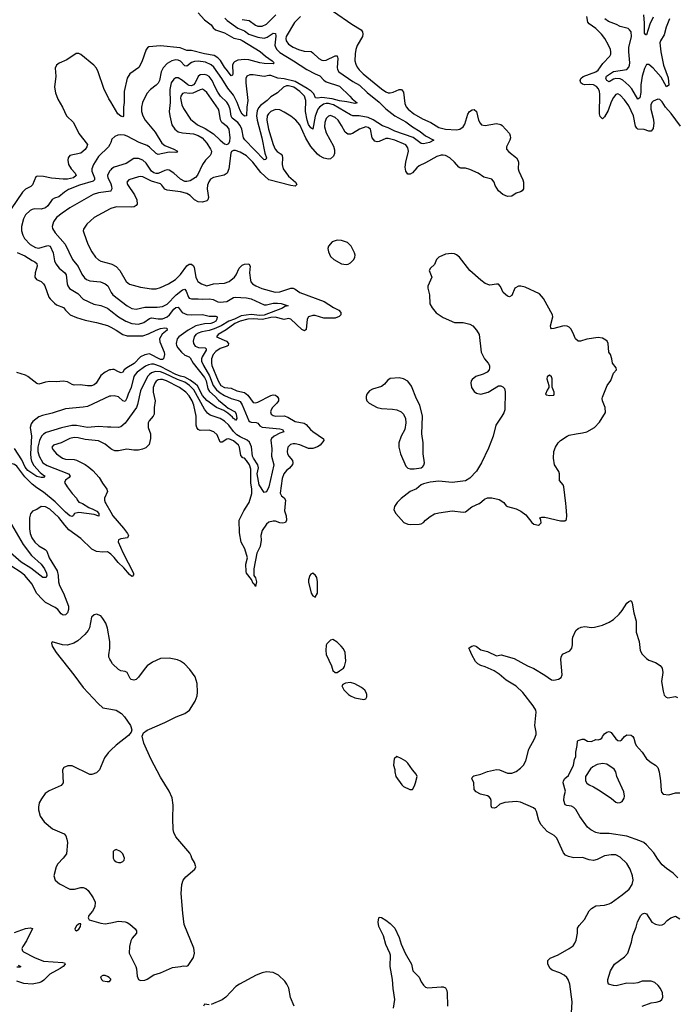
# Model space of a CAD drawing. Header units: inches. Extents: x 2293880 to 2522759, y 823965 to 1006879.
# Tile 195 of 256: x 2359176 to 2365119, y 975466 to 984381. Entities that reach past the tile are written whole.
import ezdxf

# ---------------------------------------------------------------- set-up
doc = ezdxf.new("R2010")
doc.units = ezdxf.units.IN
doc.header["$MEASUREMENT"] = 0
for name, color, linetype in [('C3957', 7, 'Continuous'), ('C3958', 7, 'Continuous'), ('C3967', 7, 'Continuous'), ('C3968', 7, 'Continuous')]:
    doc.layers.add(name, color=color, linetype=linetype)

msp = doc.modelspace()

# ---------------------------------------------------------------- linework, layer by layer
at = {"layer": 'C3957', "color": 5}
for points, elevation in [([(2360000, 979542.2), (2359990, 979552), (2359970, 979563), (2359930, 979560.5), (2359870, 979565.1), (2359830, 979586.4), (2359730, 979683.9), (2359622.2, 979762.2), (2359583.2, 979803.2), (2359530, 979872.9), (2359449.7, 979950), (2359410, 979970.7), (2359370, 979972.6), (2359330, 979947.3), (2359291, 979930), (2359273.8, 979906.2), (2359266.3, 979870), (2359265.5, 979770), (2359271.1, 979730), (2359286.8, 979690), (2359312.8, 979650), (2359350, 979615.8), (2359405.1, 979585.1), (2359421.8, 979570), (2359444, 979510), (2359514, 979390), (2359524.2, 979350), (2359528.5, 979290), (2359537.7, 979257.7), (2359571.3, 979190), (2359617.7, 979070), (2359618.9, 979041.1), (2359608.9, 979011.1), (2359590, 978992.5), (2359570, 978989.1), (2359550, 979001.5), (2359519.9, 979039.9), (2359498.4, 979058.4), (2359410, 979104.3), (2359381.1, 979130), (2359328.7, 979188.7), (2359288.4, 979270), (2359223.7, 979350), (2359190, 979376.8), (2359095.1, 979435.1)], 280), ([(2359743.2, 980000), (2359803.2, 979963.2), (2359839.3, 979950), (2359875.6, 979930), (2359893.2, 979910), (2359893.4, 979886.6), (2359850, 979901.2), (2359710, 979919.8), (2359670.7, 979910), (2359659.1, 979890), (2359650, 979883.6), (2359630, 979889.8), (2359590, 979921.5), (2359512.6, 980000)], 260), ([(2359956.1, 980000), (2360000, 979922.6)], 280), ([(2359101.5, 979810), (2359208, 979630), (2359284.2, 979530), (2359370.1, 979450.1), (2359402, 979410), (2359419.6, 979370), (2359422.4, 979350), (2359414.5, 979330), (2359384.5, 979330), (2359275.6, 979415.6), (2359188.5, 979468.5), (2358995.1, 979635.1)], 260), ([(2360000, 978576.4), (2359991.1, 978590), (2359983.5, 978610), (2359982.7, 978630), (2359990.7, 978690), (2359990.6, 978750.6), (2359970, 978872.7), (2359955.7, 978915.7), (2359930, 978960.5), (2359910, 978982), (2359870, 978998.9), (2359850, 978993.3), (2359827.2, 978970), (2359806.4, 978873.6), (2359796.5, 978850), (2359765.4, 978814.6), (2359702.6, 978757.4), (2359665.3, 978734.7), (2359610, 978719.3), (2359562.2, 978722.2), (2359471.3, 978748.7), (2359464.9, 978735.1), (2359470.6, 978710), (2359506, 978650), (2359666, 978450), (2359750, 978334), (2359886, 978190), (2359930, 978150.8), (2360000, 978139.1)], 320), ([(2360000, 977766.6), (2359976, 977744), (2359942.9, 977697.1), (2359897.3, 977590), (2359870, 977562.7), (2359830, 977546), (2359810, 977546.6), (2359650, 977626.6), (2359613.2, 977626.8), (2359576, 977610), (2359564, 977590), (2359568, 977470), (2359561.7, 977458.3), (2359552.4, 977447.6), (2359442.2, 977397.8), (2359406.4, 977373.6), (2359372.7, 977327.3), (2359352.6, 977290), (2359345.5, 977250), (2359347.1, 977227.1), (2359362.6, 977170), (2359396.9, 977116.9), (2359473.9, 977053.9), (2359578, 977010), (2359592.4, 976992.4), (2359602.8, 976962.8), (2359607.9, 976930), (2359598.4, 976830), (2359570.4, 976790), (2359522.1, 976737.9), (2359505.2, 976710), (2359486, 976630), (2359496.5, 976590), (2359536.6, 976556.6), (2359630, 976510.2), (2359672.7, 976507.3), (2359730, 976522.6), (2359750, 976523.1), (2359774.9, 976514.9), (2359797, 976497), (2359840.5, 976430), (2359858, 976390), (2359856.4, 976350), (2359834, 976310), (2359802, 976270), (2359795.5, 976250), (2359806, 976230), (2359910, 976200.2), (2359950, 976193.6), (2360000, 976203.7)], 320), ([(2359130, 976117.7), (2359230, 976153.5), (2359270, 976159.8), (2359293.3, 976153.3), (2359238.6, 976041.4), (2359203.8, 975990), (2359195.2, 975970), (2359201.1, 975950), (2359210, 975941.7), (2359309.1, 975889.1), (2359390, 975856.6), (2359565.2, 975845.2), (2359582.8, 975842.8), (2359587, 975830), (2359570.2, 975810), (2359541.8, 975790), (2359450, 975738.1), (2359394.8, 975685.2), (2359373, 975670), (2359350, 975660.4), (2359290, 975649.9), (2359214.6, 975654.6), (2359150, 975674.9)], 280), ([(2359160.8, 975820.8), (2359187.3, 975810), (2359177.2, 975802.8), (2359150, 975803.5)], 260), ([(2360000, 975692.7), (2359987, 975710), (2359970, 975718.5), (2359950, 975726.9), (2359930, 975728), (2359906.4, 975713.6), (2359915.8, 975690), (2359930, 975680.2), (2359967.6, 975672.4), (2359990, 975674), (2360000, 975687.3)], 320)]:
    msp.add_lwpolyline(points, dxfattribs=dict(at, elevation=elevation))
at = {"layer": 'C3957', "color": 5, "elevation": 320}
msp.add_lwpolyline([(2359714.8, 976194.8), (2359704.9, 976190), (2359690, 976177), (2359676.3, 976150), (2359678, 976138), (2359690, 976130.8), (2359710, 976146.7), (2359726.6, 976170), (2359730, 976194)], close=True, dxfattribs=at)
at = {"layer": 'C3958', "color": 5}
for points, elevation in [([(2360000, 983637.6), (2359984, 983664), (2359938.8, 983758.8), (2359886.3, 983910), (2359870, 983941.1), (2359846, 983970), (2359730, 984066.9), (2359710, 984075.1), (2359686.4, 984073.6), (2359603.1, 984016.9), (2359532.9, 983987.1), (2359510.4, 983970), (2359496.7, 983943.3), (2359502.2, 983870), (2359490.2, 983770), (2359500.2, 983720.2), (2359522.6, 983662.6), (2359563.2, 983590), (2359599.5, 983510), (2359662, 983450), (2359711.3, 983350), (2359790, 983250.4), (2359784.9, 983230), (2359770, 983205.1), (2359730, 983172.4), (2359631, 983150), (2359614, 983130), (2359610.3, 983109.7), (2359616.9, 983070), (2359640.7, 983030), (2359678.2, 982990), (2359686.2, 982970), (2359664.2, 982950), (2359610, 982938.3), (2359570, 982935.8), (2359464.9, 982944.9), (2359390, 982962.7), (2359334.9, 982965.1), (2359322, 982958), (2359293.3, 982886.7), (2359275.5, 982870), (2359230, 982845.7), (2359200.6, 982819.4), (2359098.8, 982670)], 220), ([(2360000, 983270.4), (2359992.9, 983250), (2359980.9, 983230), (2359890, 983140.9), (2359843.5, 983070), (2359828.5, 983030), (2359828.6, 983010), (2359851.8, 982948.2), (2359853.7, 982930), (2359842.3, 982917.7), (2359717.2, 982882.8), (2359617.8, 982842.2), (2359581.1, 982818.9), (2359530, 982776.8), (2359490, 982764.5), (2359470, 982752.4), (2359430, 982695.3), (2359410, 982677.1), (2359370, 982666.3), (2359310, 982668.7), (2359290, 982663.9), (2359270, 982652.1), (2359230, 982613.5), (2359210, 982576.9), (2359193.9, 982510), (2359193.4, 982470), (2359203, 982430), (2359219.6, 982399.6), (2359270, 982344.2), (2359318.5, 982318.5), (2359350, 982313.5), (2359430, 982336.3), (2359451.2, 982331.2), (2359478.8, 982270), (2359490, 982198.8), (2359502.4, 982170), (2359532.1, 982132.1), (2359583.6, 982090), (2359595.8, 982070), (2359606.2, 981990), (2359612.8, 981970), (2359628.1, 981948.1), (2359701.4, 981901.4), (2359752, 981852), (2359846.3, 981806.3), (2359910, 981794.6), (2359970, 981770.1), (2360000, 981745.9)], 240), ([(2360000, 983021.7), (2359990.1, 983010), (2359971.4, 982970), (2359972.7, 982950), (2359995.1, 982910), (2360000, 982893.4)], 260), ([(2360000, 982829.9), (2359890, 982814.4), (2359840.4, 982799.6), (2359630, 982677.3), (2359559.6, 982630), (2359510, 982589.8), (2359481.8, 982550), (2359471.1, 982510), (2359472.9, 982490), (2359496.3, 982450), (2359588.4, 982350), (2359654.3, 982210), (2359705.6, 982145.6), (2359738.1, 982078.1), (2359763.8, 982043.8), (2359781.3, 982030), (2359810, 982017.7), (2359908.5, 982008.5), (2359948.5, 981990), (2359973.8, 981970), (2360000, 981918.1)], 260), ([(2360000, 982672), (2359993.4, 982670), (2359850, 982589.7), (2359784.9, 982530), (2359754.6, 982485.4), (2359751.8, 982470), (2359756.9, 982450), (2359792.7, 982350), (2359830, 982280.4), (2359863.1, 982230), (2359888, 982208), (2359910, 982195.5), (2360000, 982169.3)], 280), ([(2359154, 982274), (2359224, 982244), (2359290, 982200.5), (2359313.1, 982190), (2359332.4, 982172.4), (2359335, 982150), (2359316.6, 982090), (2359311.7, 982050), (2359328.4, 982028.4), (2359370.5, 982010), (2359392.7, 981990), (2359404.4, 981970), (2359441.1, 981870), (2359452.3, 981852.3), (2359490, 981813.7), (2359510, 981799.5), (2359573.8, 981773.8), (2359590.3, 981750), (2359632.4, 981710), (2359690, 981684.7), (2359770, 981659.8), (2359870, 981640.6), (2359970, 981612.2), (2360000, 981596.7)], 220), ([(2360000, 981212), (2359990, 981209.9), (2359949.6, 981190.4), (2359910, 981159.2), (2359866.9, 981090), (2359850, 981074.8), (2359825.4, 981065.4), (2359790, 981065.7), (2359724.7, 981075.3), (2359670, 981073), (2359650, 981078.7), (2359610, 981103.6), (2359570, 981109.6), (2359510, 981103.5), (2359450, 981104.7), (2359410, 981098.7), (2359350, 981080.5), (2359330, 981086.6), (2359250, 981151.5), (2359230, 981161.3), (2359150, 981185.6)], 220), ([(2360000, 980971.8), (2359990, 980971.1), (2359790, 980879.3), (2359750, 980871.6), (2359590, 980856.5), (2359470, 980819.2), (2359381.7, 980798.3), (2359350, 980786), (2359296.3, 980743.7), (2359279.4, 980720.6), (2359271.6, 980690), (2359283, 980610), (2359274.1, 980450), (2359277.3, 980410), (2359283.9, 980383.9), (2359305.1, 980345.1), (2359361.1, 980281.1), (2359390, 980255.8), (2359403, 980250), (2359390, 980237), (2359370, 980236.8), (2359330, 980245.8), (2359250, 980300.7), (2359226.7, 980330), (2359194.7, 980394.7), (2359130, 980499.8)], 240), ([(2360000, 980690.5), (2359970, 980690.8), (2359890, 980698.9), (2359790, 980688.5), (2359690, 980708), (2359647.7, 980707.7), (2359553.5, 980686.5), (2359415.3, 980644.7), (2359391, 980629), (2359373.9, 980610), (2359354.5, 980570), (2359340.3, 980510), (2359341, 980470), (2359350.8, 980430), (2359386.8, 980370), (2359423.3, 980343.3), (2359617.6, 980270), (2359633.6, 980250), (2359623.2, 980236.8), (2359589.3, 980210.7), (2359581.6, 980190), (2359604.2, 980150), (2359650, 980090.1), (2359689.3, 980050), (2359694.8, 980034.8), (2359712.3, 980012.3), (2359730, 980008.1), (2359743.2, 980000)], 260), ([(2360000, 980496.9), (2359950, 980537.4), (2359890, 980569), (2359770, 980579.5), (2359705.4, 980594.6), (2359670, 980597.9), (2359629.6, 980590.4), (2359550, 980548.8), (2359483, 980530), (2359467.6, 980510), (2359474.9, 980490), (2359509, 980450), (2359563.7, 980410), (2359590, 980401.5), (2359670, 980399.1), (2359690, 980394.3), (2359770, 980353.7), (2359803, 980330), (2359839.4, 980299.4), (2359896.4, 980236.4), (2359924.4, 980184.4), (2359966, 980130), (2359970.7, 980110), (2359944.9, 980050), (2359943.8, 980030), (2359950.4, 980010), (2359956.1, 980000)], 280), ([(2359512.6, 980000), (2359496.4, 980016.4), (2359390, 980103.2), (2359330, 980143), (2359290, 980176.4), (2359222.1, 980242.1), (2359150, 980337.4), (2359130, 980353.1), (2359090, 980365), (2359070, 980365.5), (2359030, 980356.8), (2359001.2, 980338.8), (2358965, 980295), (2358944.1, 980230), (2358928.1, 980150), (2358943.1, 980090), (2358975.2, 980030), (2358984.5, 980000)], 260)]:
    msp.add_lwpolyline(points, dxfattribs=dict(at, elevation=elevation))
at = {"layer": 'C3967', "color": 5}
for points, elevation in [([(2360000, 979922.6), (2360018.5, 979890), (2360115.9, 979775.9), (2360151.3, 979730), (2360161.5, 979710), (2360151.8, 979688.2), (2360090, 979680.7), (2360070, 979672.6), (2360067.5, 979652.5), (2360110, 979556.5), (2360206.8, 979370), (2360206.5, 979353.5), (2360197.7, 979342.3), (2360190, 979338.2), (2360170, 979357.5), (2360119.5, 979419.5), (2360066.6, 979466.6), (2360030, 979512.6), (2360000, 979542.2)], 280), ([(2361579.2, 980000), (2361572.8, 979932.8), (2361586.4, 979890), (2361590.4, 979849.6), (2361581, 979830), (2361557, 979823), (2361530, 979825.4), (2361490, 979839.1), (2361470, 979841.1), (2361430, 979831.3), (2361410, 979814), (2361370, 979756.2), (2361359.1, 979710), (2361360.2, 979670), (2361351.6, 979610), (2361323.2, 979550), (2361294.2, 979410), (2361296.6, 979350), (2361310, 979326.4), (2361318.9, 979290), (2361310, 979248), (2361304.9, 979264.9), (2361290, 979275.8), (2361272.8, 979312.8), (2361230, 979368.9), (2361224.8, 979384.8), (2361224.2, 979450), (2361237.2, 979510), (2361213.5, 979590), (2361181.7, 979650), (2361164.6, 979735.4), (2361163.5, 979850), (2361204.7, 979935.3), (2361246.9, 980000)], 280), ([(2362586.5, 980000), (2362567.5, 979972.5), (2362563.4, 979943.4), (2362580.5, 979910), (2362651.3, 979830), (2362690, 979814), (2362710, 979810.6), (2362790, 979814), (2362810, 979817.3), (2362830, 979827.3), (2362849.2, 979850), (2362890, 979882.8), (2362930, 979906), (2362970, 979917.3), (2363090, 979934.8), (2363190, 979921), (2363210, 979926), (2363269.5, 979970.5), (2363335.5, 980000)], 320), ([(2363565.2, 980000), (2363579.8, 979979.8), (2363592.3, 979972.3), (2363670, 979951.6), (2363711.2, 979931.2), (2363758, 979898), (2363811, 979830), (2363830, 979814.8), (2363870, 979805.5), (2363882, 979810), (2363895.1, 979824.9), (2363894, 979850), (2363884, 979870), (2363902.4, 979877.6), (2363930, 979875.6), (2364070, 979844.5), (2364110, 979842.6), (2364124.4, 979855.6), (2364128.3, 979891.7), (2364122.9, 979970), (2364119.3, 980000)], 320), ([(2364169.7, 975389.7), (2364176.5, 975490), (2364156, 975650), (2364139.4, 975690), (2364126.6, 975710), (2364104, 975730), (2364065.6, 975750), (2363995.8, 975775.8), (2363977.4, 975790), (2363956, 975830), (2363957.4, 975862.6), (2363976.6, 975883.4), (2364050, 975913.7), (2364150, 975970.2), (2364184.2, 975995.8), (2364201.1, 976018.9), (2364211.6, 976048.4), (2364223.1, 976110), (2364224.9, 976155.1), (2364239.6, 976180.4), (2364287.3, 976232.7), (2364330, 976313), (2364350, 976334.4), (2364390, 976356.5), (2364470, 976364.6), (2364510, 976375.3), (2364530, 976385.3), (2364630, 976457.8), (2364691.1, 976510), (2364719.8, 976550), (2364727.4, 976590), (2364722, 976630), (2364701.7, 976690), (2364670, 976739.6), (2364610, 976798), (2364570, 976818.9), (2364530, 976818.3), (2364470, 976809.7), (2364402, 976778), (2364370, 976768.7), (2364330, 976774.8), (2364270, 976794), (2364190, 976793.6), (2364144, 976804), (2364115.8, 976815.8), (2364098, 976838), (2364037.8, 976970), (2364013.3, 976993.3), (2363950, 977031.8), (2363896.8, 977090), (2363875.8, 977130), (2363853, 977213), (2363844, 977230), (2363826.6, 977246.6), (2363710, 977296.4), (2363670, 977301.2), (2363566, 977294), (2363523, 977277), (2363489.6, 977249.6), (2363470, 977241.3), (2363450, 977243.7), (2363443.5, 977263.5), (2363443, 977310), (2363436.2, 977330), (2363425.1, 977345.1), (2363410, 977353), (2363345.2, 977370), (2363306, 977390), (2363289.3, 977410), (2363285.2, 977470), (2363269.3, 977510), (2363277.2, 977530), (2363285.4, 977534.6), (2363350, 977548.8), (2363410, 977574.9), (2363490, 977592.4), (2363518, 977590), (2363590, 977560.3), (2363630, 977558.5), (2363670, 977574), (2363710, 977603.1), (2363735.4, 977630), (2363756, 977670), (2363784.1, 977775.9), (2363834, 977870), (2363849.7, 977910), (2363851.5, 977930), (2363838.5, 977990), (2363851.7, 978110), (2363847.7, 978130), (2363824.5, 978170), (2363728.6, 978290), (2363670, 978346.6), (2363580, 978400), (2363514.9, 978454.9), (2363470, 978484.4), (2363390, 978522.9), (2363350, 978532.3), (2363321.2, 978550), (2363301.2, 978570), (2363269.6, 978629.6), (2363248.7, 978671.3), (2363242, 978690), (2363245.2, 978694.8), (2363268, 978710), (2363290, 978714.8), (2363310, 978706.8), (2363350, 978676.3), (2363410, 978659.5), (2363490, 978622.8), (2363534, 978630), (2363650, 978597.1), (2363771.2, 978531.2), (2363830, 978505.5), (2363930, 978447.4), (2363990, 978405.2), (2364010, 978402.3), (2364051.1, 978408.9), (2364076.2, 978423.8), (2364086, 978450), (2364073.1, 978586.9), (2364076.3, 978610), (2364090, 978635.5), (2364153.6, 978666.4), (2364174, 978690), (2364180.2, 978719.8), (2364178, 978770), (2364182, 978790), (2364208.2, 978851.8), (2364231.1, 978868.9), (2364258.9, 978881.1), (2364290, 978885.7), (2364350, 978879.1), (2364378, 978882), (2364450, 978899.6), (2364510, 978924.9), (2364549.1, 978950.9), (2364600.4, 978999.6), (2364627.9, 979032.1), (2364670, 979097.1), (2364690, 979113.4), (2364710, 979121), (2364719.5, 979099.5), (2364734, 979010), (2364756.3, 978936.3), (2364756, 978836), (2364781.3, 978750), (2364790.4, 978670), (2364810, 978635.5), (2364850, 978596.3), (2364870, 978580.7), (2364930, 978560.5), (2364972.4, 978532.4), (2364990.4, 978510.4), (2364996.4, 978470), (2364985.7, 978390), (2364999.9, 978299.9), (2365010, 978266), (2365026.9, 978246.9), (2365042.4, 978242.4), (2365110, 978253.4), (2365130, 978243.1)], 280), ([(2360000, 976203.7), (2360070, 976218), (2360130, 976214), (2360150, 976208), (2360173.3, 976193.3), (2360220.5, 976150), (2360234, 976130), (2360232, 976110), (2360194.5, 976065.5), (2360180.6, 976039.4), (2360169.3, 975990.7), (2360167.2, 975930), (2360226.7, 975810), (2360233.3, 975786.7), (2360239.9, 975719.9), (2360250, 975691.3), (2360270, 975680.7), (2360310, 975686), (2360330, 975692.7), (2360390, 975732), (2360450, 975750.4), (2360559.5, 975800.5), (2360632, 975808), (2360655.3, 975815.3), (2360690, 975811.3), (2360702, 975818), (2360749.5, 975890.5), (2360758.4, 975930), (2360753.1, 975973.1), (2360666, 976190), (2360651.8, 976290), (2360638, 976470), (2360644.2, 976550), (2360657, 976590), (2360680.8, 976619.2), (2360761.2, 976690), (2360769.2, 976710), (2360757.2, 976750), (2360733.2, 976790), (2360729.2, 976810), (2360715.9, 976835.9), (2360590, 976981.2), (2360570, 977022), (2360564.7, 977050), (2360562, 977150), (2360564.7, 977270), (2360556.9, 977336.9), (2360530, 977395.3), (2360450, 977524), (2360363, 977690), (2360299.3, 977830), (2360285.6, 977894.4), (2360296, 977924), (2360330, 977947.3), (2360490, 978016.4), (2360593.2, 978070), (2360670, 978099.3), (2360712.1, 978127.9), (2360765.6, 978210), (2360781.3, 978258.7), (2360786.7, 978293.3), (2360783.5, 978370), (2360762.9, 978430), (2360716.2, 978496.2), (2360668.2, 978548.2), (2360632.7, 978572.7), (2360604.9, 978584.9), (2360530, 978601.6), (2360450, 978597.4), (2360377, 978563), (2360330.4, 978530), (2360310.3, 978510), (2360251.2, 978428.8), (2360230, 978407.3), (2360210, 978399.5), (2360186, 978406), (2360176.2, 978416.2), (2360150, 978469.2), (2360130, 978479.5), (2360090, 978484.7), (2360070, 978496.3), (2360017.4, 978550), (2360000, 978576.4)], 320), ([(2360000, 978139.1), (2360050, 978130.8), (2360098.5, 978098.5), (2360124.7, 978070), (2360178.8, 977990), (2360191, 977950), (2360186, 977930), (2360161.4, 977898.6), (2360050, 977813.6), (2360000, 977766.6)], 320), ([(2365132.1, 976610), (2365090, 976653.5), (2365030, 976694.5), (2364991.1, 976730), (2364950, 976780.5), (2364916.4, 976836.4), (2364849.7, 976910), (2364823.5, 976930), (2364790, 976947.2), (2364670, 976987.6), (2364510, 977014.2), (2364430, 977011.3), (2364390, 977021.1), (2364344.5, 977044.5), (2364313.6, 977070), (2364245.6, 977165.6), (2364208.5, 977228.5), (2364190, 977249.5), (2364170, 977259.5), (2364126.8, 977266.8), (2364113.2, 977273.2), (2364100.9, 977310), (2364103.7, 977350), (2364116.6, 977396.6), (2364096, 977470), (2364097.2, 977490), (2364109, 977510), (2364142, 977538), (2364189.3, 977630.7), (2364198.6, 977681.4), (2364209, 977710), (2364209, 977750), (2364222.7, 977810), (2364225.2, 977850), (2364230, 977856), (2364265.4, 977865.4), (2364285.4, 977865.4), (2364314, 977850), (2364350, 977846), (2364390, 977862.8), (2364410, 977861), (2364430, 977866), (2364444, 977876), (2364449.4, 977890.6), (2364470, 977916), (2364490, 977930.8), (2364510, 977936), (2364530, 977926), (2364571, 977870), (2364590, 977854.8), (2364610, 977850.8), (2364622.7, 977857.3), (2364650, 977890.8), (2364670, 977906.8), (2364710, 977902.8), (2364726, 977890), (2364735.2, 977875.2), (2364746, 977830), (2364755.5, 977810), (2364810.4, 977750), (2364850.2, 977690.2), (2364890, 977655.8), (2364930.6, 977630), (2364950.4, 977610), (2364963.1, 977570), (2364976.9, 977490), (2364980.6, 977400.6), (2364985.7, 977385.7), (2365000.7, 977370), (2365050, 977361.6), (2365110, 977379.5), (2365150, 977381.5)], 260), ([(2364809.2, 975450), (2364890, 975479.6), (2364935.8, 975484.2), (2364970, 975494.4), (2364987.3, 975510), (2364996.9, 975530), (2364994.3, 975570), (2364975.1, 975610), (2364955.6, 975635.6), (2364923.3, 975663.3), (2364890, 975675.1), (2364810, 975675.3), (2364770, 975661.4), (2364730, 975654), (2364670, 975658.8), (2364574.5, 975634.5), (2364550, 975636), (2364506, 975650), (2364498, 975670), (2364498, 975690), (2364522.7, 975770), (2364559.3, 975830), (2364650, 975895.5), (2364680.7, 975930), (2364712.7, 976030), (2364724.5, 976090), (2364755.3, 976164.7), (2364767.7, 976212.3), (2364799, 976270), (2364813.6, 976286.4), (2364830, 976291.3), (2364850, 976284.7), (2364896, 976210), (2364930, 976190.7), (2364970, 976182), (2364990, 976184.9), (2365010, 976194.8), (2365035.5, 976224.5), (2365069.5, 976250.5), (2365110, 976262.8), (2365150, 976240.7)], 260), ([(2362559.1, 975430), (2362571.3, 975510), (2362554.8, 975610), (2362549.8, 975690), (2362529.8, 975810), (2362532.3, 975910), (2362527.1, 975930), (2362489.2, 976009.2), (2362470, 976086.6), (2362427.6, 976170), (2362421.3, 976210), (2362427.6, 976250), (2362430, 976254.8), (2362450, 976253.4), (2362490, 976228.2), (2362530, 976198.4), (2362570, 976156.3), (2362611.7, 976071.7), (2362629.1, 976010), (2362663.9, 975930), (2362723.1, 975830), (2362734, 975770), (2362790, 975710.8), (2362808.2, 975670), (2362830, 975640.7), (2362850, 975622.8), (2362870, 975616), (2362990, 975625.5), (2363010, 975624.9), (2363030, 975614.8), (2363043, 975590), (2363046, 975570), (2363048.5, 975450)], 280), ([(2361659.3, 975450), (2361627.8, 975527.8), (2361612.8, 975612.8), (2361594.5, 975650), (2361575.4, 975675.4), (2361517.2, 975730), (2361470, 975754.5), (2361410, 975759.5), (2361370, 975751.8), (2361316, 975730), (2361166, 975650), (2361133, 975627), (2361041, 975530), (2361010, 975506), (2360910, 975465.2)], 320), ([(2360000, 975687.3), (2360002, 975690), (2360000, 975692.7)], 320), ([(2360890, 975461.2), (2360850, 975468), (2360841, 975450)], 320)]:
    msp.add_lwpolyline(points, dxfattribs=dict(at, elevation=elevation))
for points, elevation in [([(2361830, 979368.7), (2361810, 979362), (2361802.8, 979350), (2361790.8, 979310), (2361790.7, 979289.3), (2361814.8, 979190), (2361830, 979166), (2361850, 979151.3), (2361871.6, 979188.4), (2361872.1, 979292.1), (2361864, 979330), (2361854, 979350)], 320), ([(2362010, 978769.2), (2361990, 978762), (2361956, 978730), (2361950, 978718), (2361946, 978670), (2361950, 978632), (2361998.8, 978530), (2362011.3, 978490), (2362030, 978471.3), (2362050, 978471.3), (2362070, 978484.7), (2362108, 978510), (2362116, 978524), (2362126.3, 978573.7), (2362120.7, 978650), (2362106.2, 978686.2), (2362086.6, 978710), (2362050, 978744.5)], 320), ([(2362170, 978379), (2362125.4, 978374.6), (2362099.6, 978360.4), (2362092, 978350), (2362110, 978314), (2362152, 978270), (2362170, 978258), (2362210, 978241), (2362290, 978224.7), (2362310, 978232), (2362319, 978250), (2362319, 978270), (2362313.2, 978290), (2362299, 978310), (2362270, 978334), (2362210, 978369)], 320), ([(2362590, 977708.7), (2362564.7, 977690), (2362558, 977630), (2362571.1, 977591.1), (2362571.3, 977570), (2362581, 977530), (2362633.2, 977453.2), (2362650, 977438.8), (2362708, 977412), (2362730, 977412), (2362750, 977444.7), (2362759.5, 977470), (2362772.3, 977530), (2362765.2, 977550), (2362729.6, 977589.6), (2362690, 977648.7), (2362670, 977668.7), (2362630, 977693.2)], 320), ([(2364450, 977647.6), (2364403.9, 977636.1), (2364364.4, 977615.6), (2364341.7, 977598.3), (2364295.5, 977530), (2364297.6, 977490), (2364310, 977468), (2364330, 977452.4), (2364370, 977434.9), (2364430, 977399.3), (2364533, 977330), (2364570, 977296.3), (2364590, 977290.5), (2364610, 977293), (2364630, 977302), (2364647.5, 977332.5), (2364649.6, 977350.4), (2364643, 977390), (2364581.3, 977530), (2364572.8, 977570), (2364555.8, 977595.8), (2364490, 977640.9)], 260), ([(2360050, 976868), (2360030, 976858), (2360022, 976850), (2360021, 976830), (2360022.8, 976790), (2360031, 976770), (2360050, 976754.8), (2360070, 976750.8), (2360090, 976751), (2360110, 976758), (2360122, 976770), (2360124, 976790), (2360110, 976828), (2360088.9, 976848.9)], 340)]:
    msp.add_lwpolyline(points, close=True, dxfattribs=dict(at, elevation=elevation))
at = {"layer": 'C3968', "color": 5}
for points, elevation in [([(2362015, 984455), (2362180.9, 984340.9), (2362266.4, 984290), (2362279.5, 984270), (2362282.3, 984250), (2362277.6, 984230), (2362231.4, 984148.6), (2362218.1, 984110), (2362212.8, 984072.8), (2362210.1, 984010), (2362217.6, 983977.6), (2362231.4, 983951.4), (2362247.9, 983927.9), (2362285.8, 983890), (2362450, 983754.3), (2362490, 983727.1), (2362510, 983720.1), (2362530, 983719.5), (2362555, 983725), (2362610, 983749.2), (2362632.2, 983750), (2362650, 983724.9), (2362661.8, 983621.8), (2362672.6, 983592.6), (2362691.9, 983570), (2362742.7, 983530), (2362822.5, 983482.5), (2362896, 983450), (2362970, 983404.8), (2363030, 983389.6), (2363130, 983384.1), (2363160.7, 983390), (2363189.7, 983410), (2363203.5, 983436.5), (2363233.1, 983526.9), (2363247, 983550), (2363270, 983564), (2363290, 983566.8), (2363310.3, 983550.3), (2363328.4, 983470), (2363342.9, 983442.9), (2363356, 983430), (2363390, 983423.1), (2363490, 983440.3), (2363530, 983432.7), (2363543.1, 983423.1), (2363610, 983351), (2363616.3, 983330), (2363618, 983310), (2363613.4, 983290), (2363582, 983230), (2363582, 983210), (2363603.4, 983183.4), (2363673.4, 983130), (2363685.5, 983110), (2363690.6, 983090), (2363688.1, 983031.9), (2363692.4, 983010), (2363730.4, 982930), (2363734.9, 982910), (2363734.8, 982850), (2363724.7, 982830), (2363710, 982821.2), (2363670.5, 982809.5), (2363630, 982783.7), (2363590, 982779.3), (2363550, 982799.3), (2363510, 982832.7), (2363478.3, 982878.3), (2363469.4, 982910), (2363450, 982935.6), (2363375.3, 982955.3), (2363325.2, 982990), (2363250, 983026), (2363210, 983036.2), (2363170, 983035.6), (2363159.7, 983039.7), (2363150, 983044.5), (2363112.4, 983090), (2363068.7, 983130), (2363031.2, 983151.2), (2363010, 983155.4), (2362990, 983155.3), (2362950, 983142.7), (2362850, 983084.5), (2362790, 983056.5), (2362770, 983040.7), (2362730, 982995.8), (2362710, 982980.9), (2362690, 982981.2), (2362670, 983009), (2362664.6, 983044.6), (2362669.9, 983090), (2362694.5, 983190), (2362690, 983221.6), (2362670, 983247.8), (2362571.3, 983290), (2362510, 983304.2), (2362490, 983304.4), (2362430, 983277.6), (2362410, 983275.6), (2362390, 983281.1), (2362367.1, 983310), (2362349.8, 983389.8), (2362330, 983405.7), (2362310, 983409.7), (2362250, 983390.8), (2362188.8, 983351.2), (2362170, 983344.1), (2362145.6, 983345.6), (2362122, 983362), (2362090, 983424), (2362057.2, 983470), (2362030, 983495.1), (2361990, 983513.5), (2361970, 983508), (2361950, 983485.6), (2361937.2, 983450), (2361935.8, 983410), (2361950, 983357.3), (2362015.5, 983235.5), (2362024.1, 983204.1), (2362024.8, 983170), (2362015.2, 983144.8), (2361990, 983122), (2361970, 983118.7), (2361930, 983127.3), (2361890, 983147.7), (2361870, 983164.2), (2361810, 983234), (2361767.1, 983307.1), (2361710, 983427.9), (2361675.7, 983470), (2361630, 983508.2), (2361570, 983544.8), (2361530, 983563.7), (2361490, 983569.1), (2361447.6, 983550), (2361426.4, 983530), (2361415.3, 983510), (2361413.8, 983470), (2361429.2, 983390), (2361470, 983251.8), (2361487.4, 983210), (2361507.1, 983187.1), (2361543, 983163), (2361551.8, 983150), (2361555, 983130), (2361550.7, 983070), (2361561.2, 983030), (2361610, 982964.5), (2361673.7, 982910), (2361683.8, 982890), (2361670, 982874.5), (2361630, 982878.7), (2361430, 982931.6), (2361357.7, 982997.7), (2361287.1, 983090), (2361230, 983147), (2361170, 983182.5), (2361130, 983195.3), (2361110, 983196.3), (2361093.9, 983186.1), (2361087.3, 983172.7), (2361069.4, 983030.6), (2361052.7, 982990), (2361026.6, 982973.4), (2360930, 982953.7), (2360904.3, 982935.7), (2360886.9, 982913.1), (2360876.1, 982883.9), (2360872.2, 982850), (2360883.5, 982770), (2360878.9, 982750), (2360870, 982741.7), (2360830, 982729.8), (2360790, 982731.8), (2360759.2, 982750), (2360718, 982790), (2360690, 982807.9), (2360630, 982823.9), (2360510, 982836.8), (2360490, 982847.8), (2360463.5, 982883.5), (2360450, 982894.4), (2360370, 982918.2), (2360290, 982959.1), (2360270, 982961.4), (2360250, 982957), (2360164, 982930), (2360145.7, 982910), (2360151.4, 982890), (2360214, 982794), (2360235, 982750), (2360238.5, 982710), (2360230, 982698), (2360212.6, 982687.4), (2360190, 982684.5), (2360052.3, 982687.7), (2360000, 982672)], 280), ([(2360790, 984442.5), (2360850, 984380.9), (2360910, 984333.4), (2360927.7, 984307.7), (2360948.6, 984288.6), (2361030, 984262.8), (2361113.9, 984213.9), (2361170, 984201.9), (2361190, 984193.4), (2361353.1, 984093.1), (2361400.9, 984050), (2361460.8, 984010), (2361480.3, 983990), (2361470, 983982.3), (2361390, 983983.1), (2361349.6, 983989.6), (2361250, 984017.3), (2361210, 984020.3), (2361150, 984013.8), (2361121.1, 983998.9), (2361110.7, 983989.3), (2361101.6, 983970), (2361105.8, 983894.2), (2361100.9, 983879.1), (2361090, 983871.3), (2361058.2, 983918.2), (2361028.9, 983950), (2360992.1, 984012.1), (2360970, 984034.9), (2360935.4, 984055.4), (2360850, 984070.8), (2360730, 984100.6), (2360690, 984101.1), (2360627.6, 984127.6), (2360450, 984145.6), (2360345.9, 984134.1), (2360332.4, 984127.6), (2360320.3, 984110), (2360282, 983998), (2360252.9, 983947.1), (2360172.4, 983890), (2360148.4, 983851.6), (2360121.3, 983730), (2360122.7, 983630), (2360116.4, 983590), (2360116.1, 983510), (2360110, 983500.5), (2360090, 983507), (2360065, 983530), (2360000, 983637.6)], 220), ([(2361716.9, 984410), (2361664, 984356), (2361587, 984230), (2361584.3, 984210), (2361588.8, 984190), (2361610, 984160.7), (2361650, 984131.9), (2361699.3, 984110), (2361750, 984097.4), (2361812.7, 984092.7), (2361830, 984082.4), (2361882.4, 984030), (2361910, 984014.2), (2361930, 984011.6), (2361950, 984015.9), (2362030, 984055.2), (2362050, 984054), (2362056.5, 984030), (2362049, 983949), (2362051.6, 983930), (2362063.2, 983910), (2362190, 983821.5), (2362250, 983789.4), (2362320.3, 983720.3), (2362430, 983635), (2362490, 983572.5), (2362571.3, 983511.3), (2362670, 983457.1), (2362731.2, 983411.2), (2362799.6, 983370), (2362850, 983330.2), (2362922.8, 983290), (2362886, 983270), (2362830, 983258.5), (2362810, 983259.7), (2362735.8, 983315.8), (2362570, 983371.2), (2362510, 983400.7), (2362458.8, 983418.8), (2362373.7, 983473.7), (2362330, 983496.4), (2362249.6, 983510.4), (2362190, 983511.3), (2362170, 983518.7), (2362016.4, 983610), (2361970, 983623.5), (2361950, 983623.5), (2361924.2, 983615.8), (2361890.1, 983590), (2361875.5, 983570), (2361850, 983508.2), (2361830, 983389.6), (2361810, 983401), (2361790, 983433.2), (2361776.7, 983470), (2361762.5, 983550), (2361766.7, 983650), (2361752.6, 983690), (2361711.6, 983730), (2361658.2, 983770), (2361610, 983782.3), (2361590, 983780.7), (2361562.8, 983770), (2361510, 983717.7), (2361450, 983683.5), (2361416.5, 983650), (2361355.2, 983604.8), (2361336.9, 983583.1), (2361325, 983555), (2361320.1, 983510), (2361325.8, 983470), (2361367.5, 983310), (2361393.4, 983173.4), (2361410.2, 983130), (2361404.5, 983115.5), (2361390, 983113.3), (2361212.9, 983292.9), (2361202.8, 983310), (2361185.1, 983390), (2361170, 983422.9), (2361148.8, 983448.8), (2361100.2, 983490), (2361088.6, 983508.6), (2361080.6, 983570), (2361065.3, 983610), (2361050, 983633.4), (2360994.7, 983690), (2360970, 983723.9), (2360943.9, 983770), (2360917.7, 983830), (2360890, 983866.1), (2360870, 983879.5), (2360850, 983886.1), (2360810, 983882), (2360790, 983865.4), (2360764.2, 983810), (2360750, 983792.7), (2360730, 983783), (2360710, 983783.8), (2360697.1, 983790), (2360650, 983829.9), (2360610, 983853.2), (2360590, 983853.6), (2360570, 983843.5), (2360545.5, 983810), (2360535.6, 983750), (2360538.4, 983630), (2360530.2, 983550), (2360533.8, 983510), (2360552.6, 983430), (2360578.9, 983390), (2360610, 983366.2), (2360650, 983355.2), (2360750, 983346.3), (2360790, 983331.6), (2360828.3, 983310), (2360870, 983263.8), (2360904, 983210), (2360911, 983190), (2360909.3, 983170), (2360898.6, 983150), (2360859.1, 983110), (2360829.2, 983070), (2360785.7, 982974.3), (2360767, 982953), (2360718.3, 982921.7), (2360690, 982914.6), (2360670, 982917.4), (2360630, 982938.5), (2360570, 982992.2), (2360530, 983018.6), (2360510, 983020.2), (2360490, 983014.7), (2360430, 982989.9), (2360410, 982988.5), (2360390, 982994.1), (2360369.9, 983010), (2360321.1, 983081.1), (2360290, 983108.1), (2360250, 983124.1), (2360210, 983125.1), (2360139.8, 983080.2), (2360030, 983046.9), (2360008.3, 983031.7), (2360000, 983021.7)], 260), ([(2361033.5, 984393.5), (2361054.2, 984374.2), (2361150, 984303.4), (2361210, 984281.2), (2361250, 984249.5), (2361330, 984222.8), (2361390, 984214.6), (2361417.1, 984222.9), (2361470, 984258.6), (2361490, 984255.5), (2361492.9, 984232.8), (2361486.4, 984150), (2361490, 984133), (2361504.1, 984110), (2361530, 984082.6), (2361655.2, 984010), (2361774, 983930), (2361850, 983890.1), (2361893.3, 983873.2), (2361930, 983832.4), (2361950, 983818.5), (2362070, 983779.2), (2362164, 983690), (2362184.6, 983664.6), (2362230.8, 983629.2), (2362210, 983621.1), (2362138.1, 983638.1), (2362070, 983645), (2362004.3, 983664.3), (2361910, 983678), (2361870, 983670.6), (2361854.3, 983674.3), (2361837.9, 983710), (2361814.6, 983734.6), (2361779.3, 983759.3), (2361670, 983820.6), (2361570, 983844.1), (2361512.2, 983852.2), (2361450, 983875.3), (2361430, 983876.8), (2361390, 983867.1), (2361290, 983882.4), (2361257.7, 983882.3), (2361231.7, 983870), (2361223, 983850), (2361222.7, 983810), (2361241.2, 983650), (2361232.4, 983587.6), (2361230.1, 983509.9), (2361210, 983506.8), (2361190, 983526.6), (2361170, 983558), (2361144, 983630), (2361110, 983697.2), (2361060.8, 983760.8), (2361006.1, 983850), (2360931.6, 983951.6), (2360910, 983973), (2360856.3, 983996.3), (2360790, 984006.5), (2360757.5, 984002.5), (2360730, 983993.1), (2360690, 983959.8), (2360670, 983963.1), (2360630, 984005.3), (2360610, 984016), (2360590, 984017.5), (2360552, 984008), (2360510, 983985.3), (2360473.7, 983946.3), (2360457.4, 983910), (2360440.2, 983830), (2360430, 983805.1), (2360412.6, 983787.4), (2360358.5, 983750), (2360327.6, 983712.4), (2360286, 983630), (2360277.3, 983590), (2360278, 983550), (2360290.2, 983510), (2360311.2, 983470), (2360403.6, 983363.6), (2360463.2, 983263.2), (2360490, 983241.5), (2360570.8, 983210), (2360604.7, 983190), (2360598, 983182), (2360590, 983179), (2360530, 983182), (2360430, 983159.8), (2360410, 983169.8), (2360350, 983228.1), (2360330, 983241), (2360257.4, 983270), (2360150, 983327.3), (2360125.3, 983334.7), (2360090, 983337.2), (2360065.4, 983334.6), (2360036.2, 983323.8), (2360010, 983299.3), (2360000, 983270.4)], 240), ([(2361190, 984382.6), (2361253.8, 984373.8), (2361309.3, 984330), (2361330, 984322.1), (2361370, 984323.1), (2361410, 984341.6), (2361495.3, 984424.7)], 260), ([(2365158, 983418), (2365072.3, 983532.3), (2365021.1, 983590), (2364990, 983638.7), (2364970, 983658), (2364950, 983662.7), (2364910, 983642.7), (2364897.3, 983630), (2364888.1, 983610), (2364887.8, 983570), (2364907.9, 983490), (2364913.9, 983446.1), (2364910, 983397), (2364890, 983372), (2364870, 983371.5), (2364826.3, 983386.3), (2364771.3, 983391.3), (2364760.2, 983400.2), (2364750, 983418), (2364731.4, 983510), (2364690, 983599.8), (2364650, 983655.8), (2364610, 983697.6), (2364590, 983709.8), (2364570, 983704.4), (2364550, 983677.7), (2364530, 983638), (2364501.1, 983558.9), (2364470, 983502.7), (2364450, 983482), (2364430, 983504), (2364424.8, 983530), (2364427.5, 983707.5), (2364424.2, 983730), (2364414, 983754), (2364395.7, 983775.7), (2364369.9, 983789.9), (2364330, 983794), (2364290, 983790.8), (2364270, 983796.6), (2364254.9, 983810), (2364247.8, 983830), (2364255.9, 983850), (2364274.4, 983865.6), (2364389.8, 983910), (2364410, 983924.6), (2364454.5, 983985.5), (2364515.6, 984050), (2364525.1, 984070), (2364527.6, 984090), (2364524.2, 984110), (2364505.1, 984150), (2364470.8, 984210), (2364440.4, 984250), (2364390, 984300.8), (2364330, 984343.5), (2364319.3, 984359.3), (2364309.8, 984410)], 280), ([(2365057.1, 984390), (2365026.6, 984313.4), (2365010, 984245.1), (2364976.5, 984190), (2364970.2, 984170), (2364977.9, 984090), (2365003.1, 983970), (2365046.1, 983853.9), (2365050, 983789.3), (2365030, 983774), (2364980.5, 983860.5), (2364910, 983943.2), (2364870, 983976.8), (2364850, 983976), (2364830, 983939.1), (2364808.5, 983870), (2364797.2, 983790), (2364796.8, 983723.2), (2364790, 983674), (2364770, 983661.6), (2364715.4, 983755.4), (2364690, 983784.3), (2364633.3, 983833.3), (2364610, 983845.7), (2364570, 983848.3), (2364550, 983842.4), (2364510, 983819.8), (2364490, 983829), (2364479.8, 983850), (2364486.6, 983870), (2364550, 983911.8), (2364670, 983928.6), (2364689.8, 983950), (2364696.5, 983970), (2364699, 983990), (2364687.6, 984090), (2364688.1, 984130), (2364713.6, 984230), (2364709.8, 984269.8), (2364696.2, 984290), (2364681.5, 984301.4), (2364610, 984319.8), (2364577.9, 984337.9), (2364503.7, 984363.7), (2364472.5, 984390)], 260), ([(2364910, 984404.5), (2364879.1, 984340.9), (2364850, 984242.7), (2364843.7, 984243.7), (2364830, 984258), (2364831.1, 984348.9), (2364825.6, 984425.6)], 240), ([(2360000, 982893.4), (2360005.6, 982874.4), (2360010.2, 982849.8), (2360000.5, 982830), (2360000, 982829.9)], 260), ([(2364119.3, 980000), (2364101.3, 980150), (2364093.6, 980170), (2364060.7, 980210), (2364061.1, 980270), (2364054.8, 980290), (2364015.1, 980350), (2364007.1, 980410), (2364011.7, 980470), (2364026, 980510), (2364050, 980549), (2364070, 980570.2), (2364130, 980610.3), (2364150, 980618.9), (2364212.8, 980632.8), (2364270, 980639.3), (2364308.7, 980650), (2364379, 980690), (2364424.1, 980735.9), (2364476.5, 980823.5), (2364475.1, 980870), (2364451.8, 980930), (2364447.3, 980950), (2364450, 980962), (2364492.3, 981067.7), (2364526.3, 981113.7), (2364550, 981182), (2364578, 981210), (2364575.3, 981230), (2364541.2, 981270), (2364536.2, 981310), (2364522, 981350), (2364509.3, 981370), (2364501.2, 981450), (2364493.2, 981470), (2364480.2, 981480.2), (2364450, 981496), (2364410, 981503.7), (2364310, 981487.6), (2364252, 981470), (2364230, 981471.8), (2364207.6, 981490), (2364183.6, 981550), (2364163.1, 981583.1), (2364150, 981596.2), (2364130, 981606), (2364110, 981609.7), (2364090, 981606.6), (2364010, 981583.6), (2363990, 981582.7), (2363982.7, 981590), (2363980.7, 981610), (2364001.6, 981690), (2363999.6, 981710), (2363915.5, 981855.5), (2363879, 981899), (2363750, 981958.5), (2363710.3, 981969.7), (2363690.3, 981969.7), (2363658.4, 981950), (2363630, 981882.7), (2363610, 981871.8), (2363590, 981878.7), (2363552.1, 981912.1), (2363526.3, 981966.3), (2363510, 981986), (2363490, 981987.3), (2363430, 981976.2), (2363390, 981991.8), (2363350, 982022.4), (2363249.7, 982110), (2363155.8, 982230), (2363130, 982251.2), (2363110, 982261.1), (2363084.9, 982264.9), (2363030, 982259.2), (2362970, 982231.1), (2362948.2, 982210), (2362930, 982165.2), (2362894, 982130), (2362882.8, 982110), (2362906.8, 982050), (2362870.7, 981969.3), (2362870.7, 981949.3), (2362884.6, 981890), (2362887.9, 981807.9), (2362910, 981770.7), (2362945.8, 981725.9), (2363010, 981684.4), (2363110, 981638.4), (2363190, 981640.3), (2363250, 981623.1), (2363276.3, 981610), (2363310.3, 981570.3), (2363333, 981530), (2363352.7, 981370), (2363382, 981310), (2363417.3, 981270), (2363427.3, 981250), (2363427.7, 981230), (2363424, 981210), (2363406, 981190), (2363370, 981172), (2363304.7, 981150), (2363270, 981124), (2363262, 981110), (2363259.1, 981090), (2363266, 981050), (2363290, 981014.8), (2363310, 980999.1), (2363350, 980990.4), (2363417.2, 981010), (2363510, 981066.8), (2363530, 981066), (2363550, 981058), (2363562.8, 981042.8), (2363570.5, 981010.5), (2363566, 980850), (2363557.4, 980822.6), (2363539.3, 980790), (2363486.4, 980710), (2363460.5, 980610), (2363418.3, 980501.7), (2363354.9, 980370), (2363310, 980293.2), (2363250.7, 980230), (2363210, 980207), (2363090.5, 980189.5), (2362970, 980203.7), (2362890, 980194), (2362830, 980179), (2362810, 980169), (2362766.2, 980133.8), (2362710, 980109.5), (2362630, 980045.1), (2362593.4, 980010), (2362586.5, 980000)], 320), ([(2360000, 982169.3), (2360010, 982166.4), (2360050, 982146), (2360083.5, 982110), (2360138.3, 982010), (2360170, 981986.4), (2360270, 981958.8), (2360370, 981943.5), (2360410, 981945.2), (2360450, 981956.3), (2360523.6, 981990), (2360587.6, 982030), (2360630, 982073.7), (2360688.7, 982151.3), (2360710, 982166.9), (2360730, 982168.9), (2360750, 982152), (2360756.6, 982136.6), (2360771, 982051), (2360781.5, 982021.5), (2360789.4, 982009.4), (2360821.3, 981990), (2360870, 981970.2), (2360930, 981988.9), (2361030, 981995.7), (2361071.2, 982010), (2361119.2, 982050), (2361135.7, 982070), (2361161.4, 982130), (2361190, 982157.4), (2361210, 982166.7), (2361250, 982170.6), (2361260.5, 982150), (2361256.6, 982090), (2361264.1, 982024.1), (2361269, 982009), (2361283.6, 981990), (2361312.9, 981970), (2361366.3, 981946.3), (2361487, 981913), (2361530, 981918), (2361630, 981950.2), (2361650, 981951.2), (2361670, 981942.2), (2361712, 981912), (2361930.2, 981830), (2362015.3, 981775.3), (2362065.5, 981750), (2362081.3, 981730), (2362082, 981710), (2362067.3, 981692.7), (2362030, 981679.8), (2361930, 981679.1), (2361850, 981702), (2361830, 981702.2), (2361790.5, 981690), (2361776.9, 981670), (2361770, 981575.3), (2361754.7, 981565.3), (2361730, 981577.3), (2361630, 981669.7), (2361610, 981675.4), (2361570, 981666.6), (2361488.6, 981688.6), (2361450, 981684.5), (2361373.6, 981666.4), (2361290, 981673.9), (2361240.7, 981670), (2361170, 981650.4), (2361121.8, 981630), (2361045.8, 981574.2), (2360971.3, 981530), (2360956.5, 981510), (2361048.4, 981470), (2361065.7, 981450), (2361062.8, 981430), (2361055.2, 981424.8), (2360990, 981404.9), (2360950, 981378.2), (2360927.1, 981350), (2360912.1, 981310), (2360911, 981270), (2360915.2, 981250), (2360972.8, 981110), (2360997.9, 981070), (2361030, 981050.9), (2361090, 981044.2), (2361140.6, 981020.6), (2361210, 981006.5), (2361241.9, 980981.9), (2361290, 980916.2), (2361310, 980911), (2361330, 980916.8), (2361450, 980979.7), (2361470, 980984.9), (2361490, 980981.3), (2361507.7, 980970), (2361519.3, 980950), (2361517.1, 980930), (2361503.8, 980910), (2361464.2, 980870), (2361452, 980850), (2361447.4, 980830), (2361450.6, 980810), (2361470, 980796.4), (2361490, 980791.8), (2361570, 980793.8), (2361601.9, 980781.9), (2361670, 980744.3), (2361750, 980729.1), (2361770, 980716.5), (2361807.7, 980670), (2361830, 980651.5), (2361926.7, 980586.7), (2361928.5, 980570), (2361894.9, 980530), (2361870, 980512.9), (2361830, 980499.2), (2361790, 980499.5), (2361710, 980532), (2361670, 980541.8), (2361650, 980541.5), (2361625.9, 980534.1), (2361603.7, 980510), (2361595.3, 980470), (2361599.5, 980450), (2361610.4, 980430), (2361643.8, 980390), (2361648.2, 980370), (2361646, 980354), (2361618.5, 980321.5), (2361590, 980300.5), (2361567.3, 980270), (2361553, 980227), (2361533.8, 980093.8), (2361544, 980070), (2361570, 980050.8), (2361582, 980030), (2361579.2, 980000)], 280), ([(2360000, 981918.1), (2360004.1, 981910), (2360019.6, 981890), (2360150, 981790.2), (2360190, 981765.4), (2360230, 981759.3), (2360310, 981778), (2360421.6, 981778.4), (2360470, 981785.5), (2360510, 981806.3), (2360590.9, 981889.1), (2360650, 981934.8), (2360670, 981942.2), (2360684, 981923.9), (2360702.5, 981870), (2360710, 981861.1), (2360730, 981853.4), (2360790, 981855), (2360830.8, 981850.8), (2360894.6, 981854.6), (2360926.8, 981846.8), (2360970, 981826), (2360990, 981822.6), (2361050, 981829.2), (2361110, 981864.4), (2361127.3, 981867.3), (2361230, 981861.2), (2361270, 981854.2), (2361390, 981798.5), (2361410, 981798.3), (2361470, 981813.3), (2361510, 981815.5), (2361543, 981810), (2361604.7, 981790), (2361576.4, 981783.6), (2361553.1, 981770), (2361390, 981706.7), (2361350, 981704.2), (2361270, 981711.2), (2361180.5, 981699.5), (2361119.6, 981670), (2361068.1, 981651.9), (2361000.1, 981610), (2360937.6, 981582.4), (2360890, 981568), (2360824, 981556), (2360790, 981543.1), (2360771.3, 981530), (2360756, 981510), (2360746.4, 981470), (2360748.9, 981448.9), (2360765.2, 981425.2), (2360793.9, 981413.9), (2360855.5, 981410), (2360862.3, 981402.3), (2360863.5, 981390), (2360826.2, 981330), (2360821, 981310), (2360822.6, 981290), (2360838.8, 981250), (2360895, 981155), (2360926.3, 981070), (2360958.6, 981030), (2360990, 981003.1), (2361030, 980977.2), (2361090, 980950.1), (2361153.4, 980933.4), (2361170, 980925), (2361190, 980892.7), (2361249.4, 980750), (2361261.4, 980741.4), (2361270, 980736.2), (2361315, 980735), (2361330, 980727.8), (2361350, 980704.1), (2361370.6, 980690.6), (2361530, 980677), (2361554, 980670), (2361567.3, 980650), (2361530, 980638.7), (2361478.5, 980610), (2361455, 980590), (2361450, 980575.1), (2361456.6, 980496.6), (2361455.3, 980430), (2361475.2, 980350), (2361430.2, 980150.2), (2361410, 980107.1), (2361390, 980100.7), (2361343.7, 980170), (2361326.7, 980270), (2361336.3, 980323.7), (2361332.4, 980350), (2361292.3, 980410), (2361283.9, 980430), (2361274.5, 980514.5), (2361255.3, 980555.3), (2361234, 980574), (2361170, 980602.9), (2361142, 980622), (2361112, 980652), (2361068.4, 980710), (2361030, 980746.5), (2360990, 980770.5), (2360900.4, 980800.4), (2360877.1, 980817.1), (2360850, 980854.8), (2360752.1, 981030), (2360711.4, 981070), (2360670, 981098.3), (2360603, 981123), (2360490, 981178.8), (2360450, 981192.4), (2360405.2, 981194.8), (2360370, 981184.3), (2360350.1, 981170), (2360333.3, 981150), (2360270, 981019.7), (2360242.6, 980897.4), (2360231.9, 980870), (2360131.5, 980728.5), (2360090, 980695.3), (2360069.7, 980689.7), (2360000, 980690.5)], 260), ([(2360000, 981745.9), (2360070, 981689.4), (2360135.2, 981650), (2360190, 981628.9), (2360250, 981625.1), (2360300.9, 981639.1), (2360350, 981675.1), (2360370, 981682), (2360430, 981672.7), (2360470, 981673.6), (2360510, 981690.7), (2360531.5, 981710), (2360570, 981760.1), (2360590, 981775.1), (2360610, 981778), (2360646, 981730), (2360690, 981712.1), (2360730, 981707.4), (2360830, 981710.8), (2360890, 981695.8), (2360950, 981696.5), (2360964, 981690), (2360961.3, 981670), (2360950.8, 981650), (2360930, 981639.5), (2360904.9, 981630), (2360850, 981627.5), (2360770, 981607.7), (2360700.1, 981570), (2360615.6, 981510), (2360600.2, 981490), (2360591.8, 981450), (2360596, 981430), (2360606.7, 981410), (2360640.2, 981370), (2360670, 981343.2), (2360708.4, 981328.4), (2360719.6, 981319.6), (2360746.6, 981270), (2360850, 981140.3), (2360865.1, 981110), (2360879.7, 981039.7), (2360894.2, 981014.2), (2360944.7, 980970), (2360975.3, 980935.3), (2361040.5, 980880.5), (2361063.3, 980863.3), (2361126.3, 980830), (2361135.7, 980810), (2361140.2, 980770), (2361130, 980751.5), (2361123.3, 980763.3), (2361110, 980769.9), (2361102.7, 980782.7), (2361058.6, 980818.6), (2361022.2, 980842.2), (2360956.5, 980870), (2360870, 980933), (2360830, 980977.3), (2360785.3, 981065.3), (2360765.1, 981085.1), (2360718.2, 981118.2), (2360670, 981145.4), (2360630, 981153.5), (2360590, 981168.1), (2360450, 981241.3), (2360390, 981262.4), (2360370, 981263.4), (2360342.7, 981257.3), (2360316, 981244), (2360240.2, 981190), (2360220.5, 981170), (2360209.6, 981150), (2360186, 981050), (2360158.7, 980990), (2360147.2, 980952.8), (2360130, 980923.5), (2360110, 980930.9), (2360070, 980965.4), (2360030, 980974), (2360000, 980971.8)], 240), ([(2360000, 981596.7), (2360050, 981571), (2360109.5, 981529.5), (2360150, 981518.4), (2360290, 981519.6), (2360343.1, 981536.9), (2360410, 981570.1), (2360450, 981583.8), (2360490.8, 981590.8), (2360507.7, 981587.7), (2360510.4, 981570), (2360464.8, 981535.2), (2360442, 981490), (2360444.7, 981464.7), (2360484.6, 981370), (2360488, 981350), (2360476.3, 981310), (2360470, 981305.1), (2360450, 981303.5), (2360350, 981356), (2360310, 981347.6), (2360270, 981327.9), (2360211.1, 981268.9), (2360145, 981230), (2360122.6, 981210), (2360110, 981190.8), (2360095.9, 981184.1), (2360070, 981191.2), (2360030, 981214.5), (2360015.3, 981215.3), (2360000, 981212)], 220), ([(2361246.9, 980000), (2361253.4, 980010), (2361275.7, 980090), (2361276.1, 980130), (2361266.7, 980186.7), (2361268.6, 980310), (2361256.3, 980350), (2361230, 980389.7), (2361210, 980409.6), (2361195.3, 980415.3), (2361176, 980436), (2361165, 980510), (2361155, 980530), (2361110, 980566.6), (2361070, 980585), (2361050, 980582.5), (2361010, 980554.8), (2360990, 980555.1), (2360962.6, 980622.6), (2360932.4, 980650), (2360890, 980663.6), (2360810, 980661.5), (2360791.8, 980671.8), (2360778.9, 980690), (2360772.7, 980710), (2360772.4, 980790), (2360750.8, 980890), (2360735.6, 980930), (2360710, 980975.9), (2360679.9, 981010), (2360621.1, 981050), (2360505, 981110), (2360470, 981122.2), (2360450, 981124), (2360430, 981120.4), (2360410, 981107.6), (2360397.8, 981090), (2360383.9, 981050), (2360382.7, 981010), (2360402, 980930), (2360393.9, 980870), (2360392.5, 980810), (2360384.2, 980790), (2360349.2, 980750), (2360340.2, 980730), (2360339.2, 980690), (2360359, 980630), (2360360.8, 980590), (2360346.7, 980533.3), (2360316.6, 980503.4), (2360288.2, 980491.8), (2360250, 980484.3), (2360210, 980484.1), (2360146.9, 980493.1), (2360070, 980477.8), (2360038.4, 980478.4), (2360009.3, 980489.3), (2360000, 980496.9)], 280), ([(2363335.5, 980000), (2363338.6, 980001.4), (2363381.5, 980038.5), (2363410, 980050.8), (2363450, 980051), (2363515.5, 980035.5), (2363558, 980010), (2363565.2, 980000)], 320)]:
    msp.add_lwpolyline(points, dxfattribs=dict(at, elevation=elevation))
for points, elevation in [([(2360830, 983750.5), (2360810, 983747.1), (2360743.8, 983716.2), (2360710, 983712.6), (2360670, 983717.3), (2360648.7, 983711.3), (2360633.6, 983690), (2360630.6, 983670), (2360642.8, 983610), (2360657.2, 983577.2), (2360721.4, 983481.4), (2360784.3, 983430), (2360855, 983395), (2360928.7, 983348.6), (2360990, 983289.1), (2361030, 983258.5), (2361050, 983251.8), (2361070, 983259.1), (2361078.3, 983281.7), (2361081.4, 983310), (2361070.6, 983390), (2361055.5, 983410), (2361006.2, 983450), (2360994.3, 983474.3), (2360982.6, 983550), (2360974.9, 983570), (2360870, 983720.6), (2360850, 983740.6)], 280), ([(2362050, 982386), (2362004.9, 982370), (2361970, 982331.8), (2361963.6, 982310), (2361970, 982278.8), (2361990, 982238), (2362018, 982210), (2362090, 982171.8), (2362130, 982163.1), (2362150, 982167), (2362170, 982179.5), (2362200.7, 982210), (2362209.6, 982230), (2362211.8, 982250), (2362207, 982270), (2362176.2, 982330), (2362142.8, 982362.8), (2362090, 982380.4)], 320), ([(2362610, 981138.7), (2362528.9, 981131.1), (2362504.9, 981115.1), (2362477.7, 981082.3), (2362450, 981059.6), (2362370, 981036.9), (2362340.6, 981019.4), (2362318, 980990), (2362310.5, 980970), (2362310.5, 980950), (2362318, 980930), (2362339.1, 980910), (2362410.7, 980870), (2362450, 980859.6), (2362550, 980855.2), (2362590, 980848.9), (2362630, 980831.7), (2362650.2, 980810.2), (2362667.6, 980770), (2362671.5, 980730), (2362660.7, 980670), (2362628.6, 980610), (2362607.6, 980550), (2362606.5, 980510), (2362622.5, 980450), (2362670, 980339.3), (2362690, 980319.5), (2362710, 980313.7), (2362745.6, 980314.4), (2362810, 980324.7), (2362825.2, 980334.8), (2362833.2, 980346.8), (2362839.3, 980370), (2362827.3, 980450), (2362827, 980550), (2362816.3, 980630), (2362821.6, 980790), (2362798.5, 980890), (2362767.7, 980947.7), (2362723.3, 981063.3), (2362689, 981109), (2362650, 981129.8)], 320), ([(2363970, 981162), (2363951.1, 981148.9), (2363947.7, 981130), (2363966, 981070), (2363966, 981050), (2363950, 981028), (2363934, 980990), (2363943.6, 980983.6), (2363970, 980978), (2364010, 980982), (2364014, 980990), (2364013.2, 981010), (2363994.6, 981054.6), (2363996, 981130), (2363990, 981148)], 340)]:
    msp.add_lwpolyline(points, close=True, dxfattribs=dict(at, elevation=elevation))

doc.saveas('drawing.dxf')
